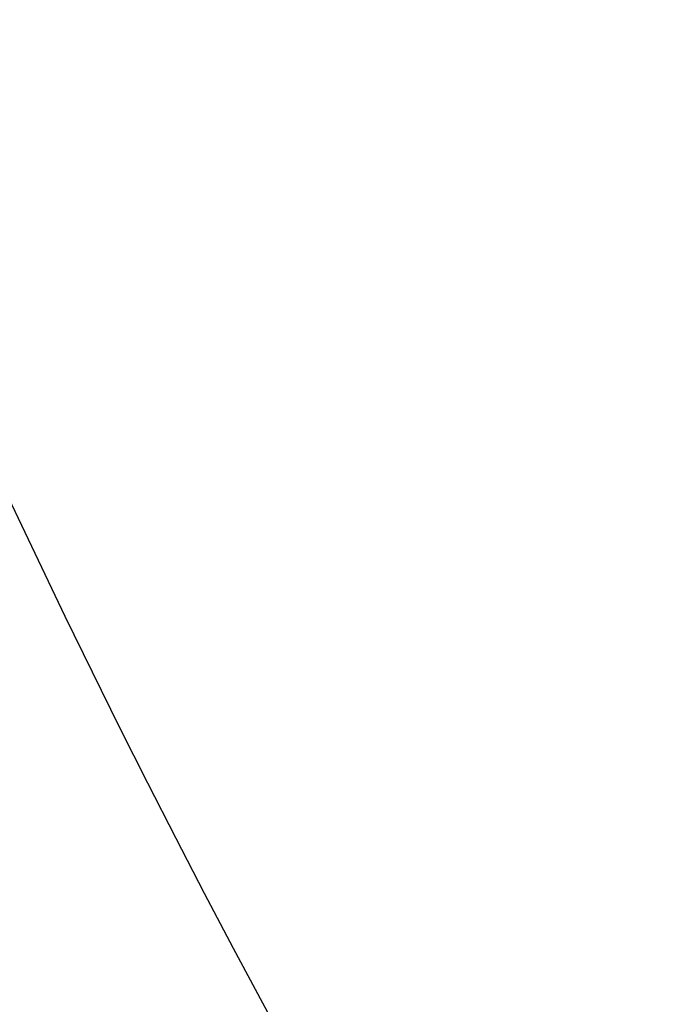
# Model space of a CAD drawing. Header units: millimetres. Extents: x -1033 to -333, y -38 to 662.
# Tile 76 of 256: x -750.68 to -745.92, y 276 to 283.18. Entities that reach past the tile are written whole.
import ezdxf

# ---------------------------------------------------------------- set-up
doc = ezdxf.new("R2010")
doc.units = ezdxf.units.MM
doc.header["$MEASUREMENT"] = 0
doc.layers.add('Výchozí', color=7, linetype='Continuous', true_color=0x000000)

msp = doc.modelspace()

# ---------------------------------------------------------------- linework, layer by layer
at = {"layer": 'Výchozí', "color": 9, "true_color": 0xbfbfbf}
for centre, radius in [((-682.6256, 311.7169, -122.4954), 350), ((-682.6503, 311.6892, -97.4954), 302), ((-682.6503, 311.6892, -97.4954), 301), ((-682.6256, 311.7169, -1624.9647), 80.2793)]:
    msp.add_circle(centre, radius, dxfattribs=at)
for centre, radius, start, end in [((-682.6256, 311.7169, -122.9954), 350, 287.215501, 107.215501), ((-682.6256, 311.7169, -121.9954), 350, 287.215501, 107.215501), ((-682.6256, 311.7169, -121.9954), 350, 107.215501, 270), ((-682.6256, 311.7169, -122.9954), 350, 107.215501, 270), ((-682.6503, 311.6892, -118.9954), 300, 288.155879, 106.258617), ((-682.6503, 311.6892, -121.9954), 300, 288.155879, 106.258617), ((-682.6503, 311.6892, -120.4954), 300, 288.155879, 106.258617), ((-682.6503, 311.6892, -75.9954), 299.8889, 288.168801, 106.245695), ((-682.6503, 311.6892, -72.9954), 299.8889, 288.168801, 106.245695), ((-682.6503, 311.6892, -74.4954), 299.8889, 288.168801, 106.245695), ((-682.6503, 311.6892, -121.9954), 302, 106.317208, 286.317208), ((-682.6503, 311.6892, -72.9954), 302, 108.885303, 286.981701), ((-682.6503, 311.6892, -75.9954), 300, 108.155879, 286.258617), ((-682.6503, 311.6892, -72.9954), 300, 108.155879, 286.258617), ((-682.6503, 311.6892, -74.4954), 300, 108.155879, 286.258617), ((-682.6503, 311.6892, -118.9954), 299.8889, 108.168801, 286.245695), ((-682.6503, 311.6892, -121.9954), 299.8889, 108.168801, 286.245695), ((-682.6503, 311.6892, -120.4954), 299.8889, 108.168801, 286.245695), ((-682.6503, 311.6892, -72.9954), 301, 108.885303, 286.981701), ((-682.6503, 311.6892, -121.9954), 301, 108.885303, 288.885303), ((-682.6256, 311.7169, -1547.5289), 75.2793, 332.302052, 152.302052), ((-682.6256, 311.7169, -1697.4005), 80.2793, 152.302052, 332.302052), ((-682.6256, 311.7169, -1552.5289), 80.2793, 152.302052, 242.302052), ((-682.6256, 311.7169, -1547.5289), 75.2793, 152.302052, 242.302052)]:
    msp.add_arc(centre, radius, start, end, dxfattribs=at)

doc.saveas('drawing.dxf')
